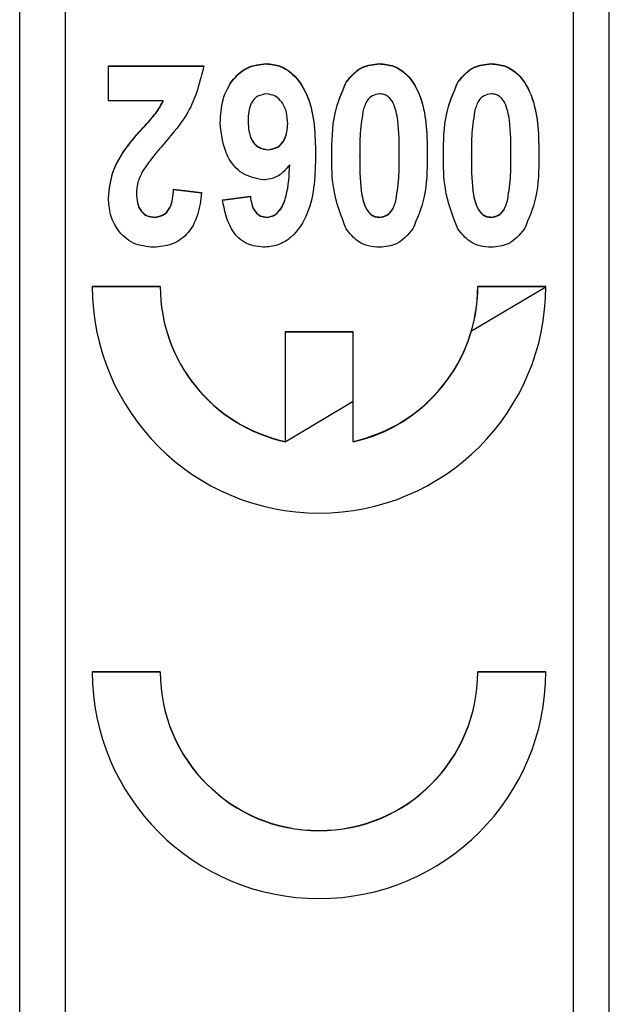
# Model space of a CAD drawing. Header units: millimetres. Extents: x 328 to 1113, y 82 to 901.
# Tile 15 of 23: x 628.42 to 634.92, y 525.26 to 536.12. Entities that reach past the tile are written whole.
import ezdxf

# ---------------------------------------------------------------- set-up
doc = ezdxf.new("R2010")
doc.units = ezdxf.units.MM

msp = doc.modelspace()

# ---------------------------------------------------------------- linework, layer by layer
at = {"color": 7, "linetype": 'Continuous', "lineweight": 25}
for p, q in [((628.424, 505.631), (628.424, 546.631)), ((634.524, 546.122), (634.524, 506.139)), ((634.924, 506.139), (634.924, 546.122)), ((628.924, 544.123), (628.924, 508.139)), ((631.14, 535.631), (631.14, 535.634)), ((632.39, 535.631), (632.39, 535.634)), ((633.621, 535.631), (633.621, 535.634)), ((629.403, 535.608), (630.455, 535.608)), ((629.403, 535.224), (629.403, 535.608)), ((629.403, 535.605), (630.455, 535.605)), ((632.024, 535.428), (632.024, 535.431)), ((633.255, 535.428), (633.255, 535.431)), ((630.007, 535.224), (629.403, 535.224)), ((630.007, 535.221), (630.007, 535.224)), ((630.942, 534.998), (630.942, 535.001)), ((631.378, 534.97), (631.378, 534.973)), ((629.56, 534.651), (629.56, 534.654)), ((631.161, 534.683), (631.161, 534.685)), ((632.173, 534.619), (632.173, 534.622)), ((632.608, 534.619), (632.608, 534.622)), ((633.403, 534.619), (633.403, 534.622)), ((633.839, 534.619), (633.839, 534.622)), ((631.401, 534.517), (631.401, 534.52)), ((630.121, 534.25), (630.429, 534.212)), ((630.121, 534.247), (630.121, 534.25)), ((630.121, 534.247), (630.429, 534.209)), ((629.711, 534.202), (629.711, 534.204)), ((630.66, 534.131), (630.967, 534.173)), ((630.66, 534.128), (630.967, 534.17)), ((630.967, 534.17), (630.967, 534.173)), ((632.574, 534.135), (632.574, 534.138)), ((633.804, 534.135), (633.804, 534.138)), ((629.911, 533.939), (629.911, 533.942)), ((631.147, 533.939), (631.147, 533.942)), ((632.39, 533.939), (632.39, 533.942)), ((633.621, 533.939), (633.621, 533.942)), ((629.974, 533.178), (629.224, 533.178)), ((629.974, 533.175), (629.224, 533.175)), ((629.974, 533.175), (629.974, 533.178)), ((633.405, 532.688), (634.224, 533.175)), ((634.224, 533.178), (633.474, 533.178)), ((633.474, 533.175), (633.474, 533.178)), ((634.224, 533.175), (633.474, 533.175)), ((632.099, 532.678), (631.349, 532.678)), ((631.349, 532.678), (631.349, 531.469)), ((632.099, 532.675), (631.349, 532.675)), ((632.099, 531.469), (632.099, 532.678)), ((631.349, 531.466), (632.099, 531.912)), ((631.349, 531.466), (631.349, 531.469)), ((632.099, 531.466), (632.099, 531.469)), ((629.974, 528.93), (629.224, 528.93)), ((629.974, 528.927), (629.224, 528.927)), ((629.974, 528.927), (629.974, 528.93)), ((634.224, 528.93), (633.474, 528.93)), ((633.474, 528.927), (633.474, 528.93)), ((634.224, 528.927), (633.474, 528.927))]:
    msp.add_line(p, q, dxfattribs=at)
for centre, radius, start, end in [((631.724, 533.179), 2.5, 180.0187, 359.9813), ((631.723, 533.178), 1.749, 180.0089, 257.6417), ((631.723, 533.175), 1.749, 180.0089, 257.6417), ((631.724, 533.178), 1.749, 282.3583, 359.9911), ((631.725, 533.175), 1.749, 343.8346, 359.9999), ((631.724, 533.175), 1.75, 282.3621, 343.8282), ((631.724, 528.93), 2.5, 180.0187, 359.9813), ((631.724, 528.93), 1.75, 180.0199, 359.9801), ((631.724, 528.927), 1.75, 180.0199, 359.9801)]:
    msp.add_arc(centre, radius, start, end, dxfattribs=at)
for points, knots in [([(630.634, 534.982), (630.639, 535.068), (630.649, 535.241), (630.76, 535.46), (630.935, 535.611), (631.071, 535.626), (631.14, 535.634)], [0, 0, 0, 0, 0.280898, 0.560626, 0.780338, 1, 1, 1, 1]), ([(630.634, 534.979), (630.639, 535.065), (630.649, 535.238), (630.76, 535.457), (630.935, 535.608), (631.071, 535.623), (631.14, 535.631)], [0, 0, 0, 0, 0.280898, 0.560626, 0.780338, 1, 1, 1, 1]), ([(631.14, 535.634), (631.193, 535.629), (631.299, 535.618), (631.479, 535.498), (631.675, 535.17), (631.681, 534.85), (631.685, 534.635)], [0, 0, 0, 0, 0.125109, 0.250273, 0.499351, 1, 1, 1, 1]), ([(631.14, 535.631), (631.193, 535.626), (631.299, 535.615), (631.479, 535.495), (631.675, 535.167), (631.681, 534.847), (631.685, 534.632)], [0, 0, 0, 0, 0.125109, 0.250273, 0.499351, 1, 1, 1, 1]), ([(632.024, 535.431), (632.078, 535.496), (632.175, 535.612), (632.325, 535.627), (632.39, 535.634)], [0, 0, 0, 0, 0.558803, 1, 1, 1, 1]), ([(632.024, 535.428), (632.078, 535.493), (632.175, 535.609), (632.325, 535.624), (632.39, 535.631)], [0, 0, 0, 0, 0.558803, 1, 1, 1, 1]), ([(632.39, 535.634), (632.444, 535.629), (632.551, 535.618), (632.733, 535.496), (632.913, 535.155), (632.915, 534.833), (632.916, 534.618)], [0, 0, 0, 0, 0.12513, 0.250188, 0.498801, 1, 1, 1, 1]), ([(632.39, 535.631), (632.444, 535.626), (632.551, 535.615), (632.733, 535.493), (632.913, 535.152), (632.915, 534.83), (632.916, 534.615)], [0, 0, 0, 0, 0.12513, 0.250188, 0.498801, 1, 1, 1, 1]), ([(633.255, 535.431), (633.309, 535.496), (633.406, 535.612), (633.555, 535.627), (633.621, 535.634)], [0, 0, 0, 0, 0.558803, 1, 1, 1, 1]), ([(633.255, 535.428), (633.309, 535.493), (633.406, 535.609), (633.555, 535.624), (633.621, 535.631)], [0, 0, 0, 0, 0.558803, 1, 1, 1, 1]), ([(633.621, 535.634), (633.675, 535.629), (633.782, 535.618), (633.963, 535.496), (634.143, 535.155), (634.145, 534.833), (634.147, 534.618)], [0, 0, 0, 0, 0.12513, 0.250188, 0.498801, 1, 1, 1, 1]), ([(633.621, 535.631), (633.675, 535.626), (633.782, 535.615), (633.963, 535.493), (634.143, 535.152), (634.145, 534.83), (634.147, 534.615)], [0, 0, 0, 0, 0.12513, 0.250188, 0.498801, 1, 1, 1, 1]), ([(630.455, 535.608), (630.41, 535.431), (630.329, 535.113), (630.114, 534.867), (630.019, 534.758)], [0, 0, 0, 0, 0.5576, 1, 1, 1, 1]), ([(631.865, 534.622), (631.866, 534.78), (631.867, 535.06), (631.976, 535.318), (632.024, 535.431)], [0, 0, 0, 0, 0.561137, 1, 1, 1, 1]), ([(631.865, 534.619), (631.866, 534.777), (631.867, 535.057), (631.976, 535.315), (632.024, 535.428)], [0, 0, 0, 0, 0.561137, 1, 1, 1, 1]), ([(633.096, 534.622), (633.096, 534.78), (633.098, 535.06), (633.207, 535.318), (633.255, 535.431)], [0, 0, 0, 0, 0.561137, 1, 1, 1, 1]), ([(633.096, 534.619), (633.096, 534.777), (633.098, 535.057), (633.207, 535.315), (633.255, 535.428)], [0, 0, 0, 0, 0.561137, 1, 1, 1, 1]), ([(629.56, 534.654), (629.61, 534.72), (629.691, 534.828), (629.819, 534.967), (629.928, 535.085), (629.981, 535.177), (630.007, 535.224)], [0, 0, 0, 0, 0.3399446, 0.5601197, 0.7802865, 1, 1, 1, 1]), ([(629.56, 534.651), (629.61, 534.717), (629.691, 534.825), (629.819, 534.964), (629.928, 535.082), (629.981, 535.174), (630.007, 535.221)], [0, 0, 0, 0, 0.339945, 0.56012, 0.780287, 1, 1, 1, 1]), ([(631.146, 535.301), (631.112, 535.295), (631.043, 535.285), (630.948, 535.175), (630.944, 535.071), (630.942, 535.001)], [0, 0, 0, 0, 0.249702, 0.499814, 1, 1, 1, 1]), ([(631.378, 534.973), (631.376, 535.015), (631.372, 535.098), (631.323, 535.206), (631.244, 535.284), (631.178, 535.295), (631.146, 535.301)], [0, 0, 0, 0, 0.280998, 0.560646, 0.780915, 1, 1, 1, 1]), ([(632.39, 535.301), (632.363, 535.296), (632.308, 535.288), (632.236, 535.214), (632.218, 535.146), (632.207, 535.104)], [0, 0, 0, 0, 0.279177, 0.558619, 1, 1, 1, 1]), ([(632.608, 534.622), (632.609, 534.752), (632.609, 534.945), (632.566, 535.154), (632.519, 535.24), (632.483, 535.273), (632.439, 535.297), (632.407, 535.299), (632.39, 535.301)], [0, 0, 0, 0, 0.50053, 0.75007, 0.812672, 0.875017, 0.937485, 1, 1, 1, 1]), ([(633.621, 535.301), (633.594, 535.296), (633.539, 535.288), (633.467, 535.214), (633.449, 535.146), (633.438, 535.104)], [0, 0, 0, 0, 0.279177, 0.558619, 1, 1, 1, 1]), ([(633.839, 534.622), (633.84, 534.752), (633.84, 534.945), (633.797, 535.154), (633.75, 535.24), (633.714, 535.273), (633.67, 535.297), (633.638, 535.299), (633.621, 535.301)], [0, 0, 0, 0, 0.50053, 0.75007, 0.812672, 0.875017, 0.937485, 1, 1, 1, 1]), ([(632.207, 535.104), (632.195, 535.015), (632.172, 534.855), (632.172, 534.693), (632.173, 534.622)], [0, 0, 0, 0, 0.559708, 1, 1, 1, 1]), ([(633.438, 535.104), (633.426, 535.015), (633.403, 534.855), (633.403, 534.693), (633.403, 534.622)], [0, 0, 0, 0, 0.559708, 1, 1, 1, 1]), ([(631.11, 534.352), (631.029, 534.368), (630.866, 534.4), (630.671, 534.643), (630.648, 534.853), (630.634, 534.982)], [0, 0, 0, 0, 0.278667, 0.559714, 1, 1, 1, 1]), ([(630.942, 535.001), (630.943, 534.961), (630.946, 534.88), (630.986, 534.773), (631.066, 534.698), (631.129, 534.69), (631.161, 534.685)], [0, 0, 0, 0, 0.281199, 0.560681, 0.780502, 1, 1, 1, 1]), ([(630.942, 534.998), (630.943, 534.958), (630.946, 534.877), (630.986, 534.77), (631.066, 534.696), (631.129, 534.687), (631.161, 534.683)], [0, 0, 0, 0, 0.281199, 0.560681, 0.780502, 1, 1, 1, 1]), ([(631.161, 534.685), (631.199, 534.692), (631.275, 534.704), (631.367, 534.815), (631.374, 534.913), (631.378, 534.973)], [0, 0, 0, 0, 0.279132, 0.559241, 1, 1, 1, 1]), ([(631.161, 534.683), (631.199, 534.689), (631.275, 534.702), (631.367, 534.812), (631.374, 534.91), (631.378, 534.97)], [0, 0, 0, 0, 0.279132, 0.559241, 1, 1, 1, 1]), ([(629.403, 534.153), (629.413, 534.253), (629.43, 534.431), (629.52, 534.586), (629.56, 534.654)], [0, 0, 0, 0, 0.559099, 1, 1, 1, 1]), ([(629.403, 534.15), (629.413, 534.25), (629.43, 534.429), (629.52, 534.583), (629.56, 534.651)], [0, 0, 0, 0, 0.559099, 1, 1, 1, 1]), ([(630.019, 534.758), (629.969, 534.7), (629.882, 534.597), (629.806, 534.485), (629.772, 534.436)], [0, 0, 0, 0, 0.560211, 1, 1, 1, 1]), ([(631.685, 534.635), (631.681, 534.413), (631.674, 534.08), (631.464, 533.741), (631.273, 533.624), (631.163, 533.614), (631.108, 533.609)], [0, 0, 0, 0, 0.500588, 0.749619, 0.874794, 1, 1, 1, 1]), ([(632.023, 533.814), (631.967, 533.96), (631.866, 534.22), (631.865, 534.499), (631.865, 534.622)], [0, 0, 0, 0, 0.5582669, 1, 1, 1, 1]), ([(632.173, 534.622), (632.173, 534.493), (632.174, 534.299), (632.216, 534.073), (632.283, 533.977), (632.342, 533.946), (632.374, 533.944), (632.39, 533.942)], [0, 0, 0, 0, 0.501059, 0.75088, 0.874945, 0.937481, 1, 1, 1, 1]), ([(632.173, 534.619), (632.173, 534.49), (632.174, 534.296), (632.216, 534.07), (632.283, 533.974), (632.342, 533.943), (632.374, 533.941), (632.39, 533.939)], [0, 0, 0, 0, 0.501059, 0.75088, 0.874945, 0.937481, 1, 1, 1, 1]), ([(632.574, 534.138), (632.586, 534.228), (632.609, 534.389), (632.609, 534.551), (632.608, 534.622)], [0, 0, 0, 0, 0.559712, 1, 1, 1, 1]), ([(632.574, 534.135), (632.586, 534.225), (632.609, 534.386), (632.609, 534.548), (632.608, 534.619)], [0, 0, 0, 0, 0.559712, 1, 1, 1, 1]), ([(632.916, 534.618), (632.915, 534.461), (632.914, 534.181), (632.805, 533.925), (632.757, 533.812)], [0, 0, 0, 0, 0.561126, 1, 1, 1, 1]), ([(633.253, 533.814), (633.197, 533.96), (633.097, 534.22), (633.096, 534.499), (633.096, 534.622)], [0, 0, 0, 0, 0.5582669, 1, 1, 1, 1]), ([(633.403, 534.622), (633.404, 534.493), (633.404, 534.299), (633.447, 534.073), (633.514, 533.977), (633.573, 533.946), (633.605, 533.944), (633.621, 533.942)], [0, 0, 0, 0, 0.5010591, 0.7508804, 0.8749448, 0.9374812, 1, 1, 1, 1]), ([(633.403, 534.619), (633.404, 534.49), (633.404, 534.296), (633.447, 534.07), (633.514, 533.974), (633.573, 533.943), (633.605, 533.941), (633.621, 533.939)], [0, 0, 0, 0, 0.501059, 0.75088, 0.874945, 0.937481, 1, 1, 1, 1]), ([(633.804, 534.138), (633.817, 534.228), (633.84, 534.389), (633.839, 534.551), (633.839, 534.622)], [0, 0, 0, 0, 0.559712, 1, 1, 1, 1]), ([(633.804, 534.135), (633.817, 534.225), (633.84, 534.386), (633.839, 534.548), (633.839, 534.619)], [0, 0, 0, 0, 0.5597115, 1, 1, 1, 1]), ([(634.147, 534.618), (634.146, 534.461), (634.145, 534.181), (634.036, 533.925), (633.988, 533.812)], [0, 0, 0, 0, 0.561126, 1, 1, 1, 1]), ([(629.772, 534.436), (629.753, 534.394), (629.719, 534.321), (629.713, 534.24), (629.711, 534.204)], [0, 0, 0, 0, 0.559914, 1, 1, 1, 1]), ([(631.401, 534.52), (631.358, 534.468), (631.281, 534.375), (631.162, 534.359), (631.11, 534.352)], [0, 0, 0, 0, 0.5600187, 1, 1, 1, 1]), ([(631.147, 533.942), (631.176, 533.947), (631.233, 533.956), (631.317, 534.041), (631.386, 534.233), (631.395, 534.405), (631.401, 534.52)], [0, 0, 0, 0, 0.124187, 0.249061, 0.498254, 1, 1, 1, 1]), ([(631.147, 533.939), (631.176, 533.944), (631.233, 533.953), (631.317, 534.039), (631.386, 534.23), (631.395, 534.402), (631.401, 534.517)], [0, 0, 0, 0, 0.124187, 0.249061, 0.498254, 1, 1, 1, 1]), ([(629.911, 533.942), (629.946, 533.947), (629.999, 533.954), (630.052, 534.002), (630.109, 534.09), (630.116, 534.179), (630.121, 534.25)], [0, 0, 0, 0, 0.248696, 0.374368, 0.499925, 1, 1, 1, 1]), ([(629.911, 533.939), (629.946, 533.944), (629.999, 533.951), (630.052, 533.999), (630.109, 534.087), (630.116, 534.176), (630.121, 534.247)], [0, 0, 0, 0, 0.248696, 0.374368, 0.499925, 1, 1, 1, 1]), ([(629.904, 533.609), (629.826, 533.617), (629.669, 533.632), (629.502, 533.787), (629.415, 533.969), (629.407, 534.092), (629.403, 534.153)], [0, 0, 0, 0, 0.2796861, 0.5585982, 0.7791114, 1, 1, 1, 1]), ([(629.711, 534.204), (629.713, 534.17), (629.716, 534.1), (629.755, 534.009), (629.828, 533.95), (629.883, 533.945), (629.911, 533.942)], [0, 0, 0, 0, 0.280885, 0.560496, 0.779917, 1, 1, 1, 1]), ([(629.711, 534.202), (629.713, 534.167), (629.716, 534.097), (629.755, 534.006), (629.828, 533.947), (629.883, 533.942), (629.911, 533.939)], [0, 0, 0, 0, 0.280885, 0.560496, 0.779917, 1, 1, 1, 1]), ([(630.429, 534.212), (630.419, 534.129), (630.399, 533.964), (630.287, 533.75), (630.101, 533.627), (629.97, 533.615), (629.904, 533.609)], [0, 0, 0, 0, 0.2811052, 0.5601824, 0.7799674, 1, 1, 1, 1]), ([(631.108, 533.609), (631.037, 533.619), (630.894, 533.639), (630.716, 533.842), (630.681, 534.021), (630.66, 534.131)], [0, 0, 0, 0, 0.279169, 0.559101, 1, 1, 1, 1]), ([(630.967, 534.173), (630.971, 534.143), (630.979, 534.083), (631.013, 534.004), (631.075, 533.95), (631.123, 533.945), (631.147, 533.942)], [0, 0, 0, 0, 0.2810044, 0.5608638, 0.780418, 1, 1, 1, 1]), ([(630.967, 534.17), (630.971, 534.14), (630.979, 534.08), (631.013, 534.001), (631.075, 533.947), (631.123, 533.942), (631.147, 533.939)], [0, 0, 0, 0, 0.281004, 0.560864, 0.780418, 1, 1, 1, 1]), ([(632.39, 533.942), (632.418, 533.946), (632.473, 533.955), (632.544, 534.028), (632.563, 534.097), (632.574, 534.138)], [0, 0, 0, 0, 0.279177, 0.558619, 1, 1, 1, 1]), ([(632.39, 533.939), (632.418, 533.943), (632.473, 533.952), (632.544, 534.025), (632.563, 534.094), (632.574, 534.135)], [0, 0, 0, 0, 0.279177, 0.558619, 1, 1, 1, 1]), ([(633.621, 533.942), (633.649, 533.946), (633.703, 533.955), (633.775, 534.028), (633.793, 534.097), (633.804, 534.138)], [0, 0, 0, 0, 0.279177, 0.558619, 1, 1, 1, 1]), ([(633.621, 533.939), (633.649, 533.943), (633.703, 533.952), (633.775, 534.025), (633.793, 534.094), (633.804, 534.135)], [0, 0, 0, 0, 0.279177, 0.558619, 1, 1, 1, 1]), ([(632.39, 533.609), (632.349, 533.612), (632.267, 533.617), (632.129, 533.679), (632.063, 533.763), (632.023, 533.814)], [0, 0, 0, 0, 0.280581, 0.560896, 1, 1, 1, 1]), ([(632.757, 533.812), (632.703, 533.747), (632.606, 533.631), (632.456, 533.616), (632.39, 533.609)], [0, 0, 0, 0, 0.558803, 1, 1, 1, 1]), ([(633.621, 533.609), (633.58, 533.612), (633.498, 533.617), (633.36, 533.679), (633.294, 533.763), (633.253, 533.814)], [0, 0, 0, 0, 0.280581, 0.560896, 1, 1, 1, 1]), ([(633.988, 533.812), (633.934, 533.747), (633.836, 533.631), (633.687, 533.616), (633.621, 533.609)], [0, 0, 0, 0, 0.5588026, 1, 1, 1, 1])]:
    msp.add_open_spline(points, degree=3, knots=knots, dxfattribs=at)

doc.saveas('drawing.dxf')
